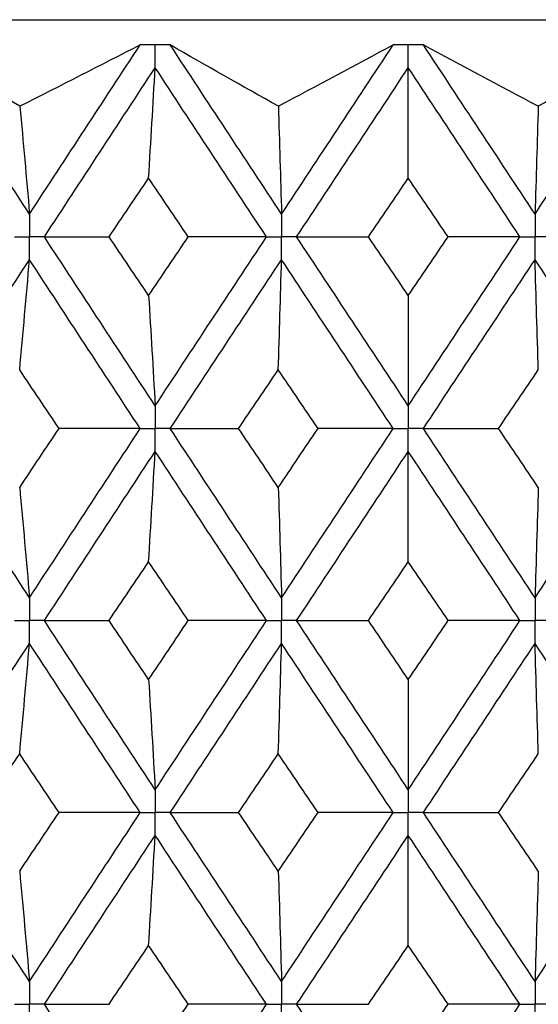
# Paper-space layout '_Front' of a CAD drawing. Header units: millimetres. Extents: x -25 to 25, y -1 to 320.
# Tile 46 of 52: x -3 to 1, y 52 to 60. Entities that reach past the tile are written whole.
import ezdxf

# ---------------------------------------------------------------- set-up
doc = ezdxf.new("R2010")
doc.units = ezdxf.units.MM

psp = doc.layouts.new('_Front')

# ---------------------------------------------------------------- linework, layer by layer
at = {"color": 7, "linetype": 'Continuous', "lineweight": 25}
for p, q in [((-19.05, 60.05), (19.05, 60.05)), ((-1.8929, 59.8498), (-1.8931, 59.8498)), ((0.12, 59.8498), (0.1197, 59.8498))]:
    psp.add_line(p, q, dxfattribs=at)
for points in [[(-3.0877, 59.3619), (-3.3579, 59.5249), (-3.6237, 59.6876), (-3.8849, 59.8498)], [(-3.0114, 58.5056), (-3.3036, 58.9532), (-3.595, 59.4015), (-3.8849, 59.8498)], [(-2.1314, 59.8498), (-2.4478, 59.6876), (-2.7665, 59.5249), (-3.0877, 59.3619)], [(-3.0114, 58.5056), (-2.7192, 58.9532), (-2.4257, 59.4015), (-2.1314, 59.8498)], [(-1.0075, 58.5056), (-1.303, 58.9532), (-1.5982, 59.4015), (-1.8929, 59.8498)], [(-1.033, 59.3619), (-1.3235, 59.5249), (-1.6101, 59.6876), (-1.8929, 59.8498)], [(-0.12, 59.8498), (-0.4211, 59.6876), (-0.7255, 59.5249), (-1.033, 59.3619)], [(-1.0075, 58.5056), (-0.712, 58.9532), (-0.416, 59.4015), (-0.12, 59.8498)], [(1.0075, 58.5056), (0.712, 58.9532), (0.416, 59.4015), (0.12, 59.8498)], [(1.033, 59.3619), (0.7255, 59.5249), (0.4211, 59.6876), (0.12, 59.8498)], [(1.0075, 58.5056), (1.303, 58.9532), (1.5982, 59.4015), (1.8929, 59.8498)], [(1.8929, 59.8498), (1.6101, 59.6876), (1.3235, 59.5249), (1.033, 59.3619)], [(-2.8929, 58.3243), (-2.6004, 58.7718), (-2.3067, 59.2201), (-2.0122, 59.6685)], [(-2.0644, 58.7914), (-2.0467, 59.0819), (-2.0293, 59.3743), (-2.0122, 59.6685)], [(-1.1272, 58.3243), (-1.4226, 58.7718), (-1.7177, 59.2201), (-2.0122, 59.6685)], [(-0.8877, 58.3243), (-0.5922, 58.7718), (-0.2961, 59.2201), (0, 59.6685)], [(0, 58.7914), (0, 59.0819), (0, 59.3743), (0, 59.6685)], [(0.8877, 58.3243), (0.5922, 58.7718), (0.2961, 59.2201), (0, 59.6685)], [(-3.0877, 59.3619), (-3.0618, 59.0783), (-3.0363, 58.7928), (-3.0114, 58.5056)], [(-1.033, 59.3619), (-1.0243, 59.0783), (-1.0158, 58.7928), (-1.0075, 58.5056)], [(1.033, 59.3619), (1.0243, 59.0783), (1.0158, 58.7928), (1.0075, 58.5056)], [(-2.379, 58.3244), (-2.2743, 58.48), (-2.1694, 58.6357), (-2.0644, 58.7914)], [(-1.7493, 58.3244), (-1.8544, 58.48), (-1.9595, 58.6357), (-2.0644, 58.7914)], [(-0.3166, 58.3244), (-0.2111, 58.48), (-0.1055, 58.6357), (0, 58.7914)], [(0.3166, 58.3244), (0.2111, 58.48), (0.1055, 58.6357), (0, 58.7914)], [(-2.8929, 58.3243), (-2.7233, 58.3243), (-2.5519, 58.3243), (-2.379, 58.3244)], [(-2.0122, 56.9821), (-2.3067, 57.43), (-2.6002, 57.8765), (-2.8929, 58.3243)], [(-2.0644, 57.8582), (-2.1694, 58.0136), (-2.2742, 58.1689), (-2.379, 58.3244)], [(-2.0644, 57.8582), (-1.9595, 58.0136), (-1.8545, 58.1689), (-1.7493, 58.3244)], [(-2.0122, 56.9821), (-1.7177, 57.43), (-1.4228, 57.8765), (-1.1272, 58.3243)], [(-1.1272, 58.3243), (-1.3333, 58.3243), (-1.5407, 58.3243), (-1.7493, 58.3244)], [(-0.8877, 58.3243), (-0.6988, 58.3243), (-0.5084, 58.3243), (-0.3166, 58.3244)], [(0, 56.9821), (-0.2961, 57.43), (-0.592, 57.8765), (-0.8877, 58.3243)], [(0, 57.8582), (-0.1055, 58.0136), (-0.211, 58.1689), (-0.3166, 58.3244)], [(0, 57.8582), (0.1055, 58.0136), (0.211, 58.1689), (0.3166, 58.3244)], [(0, 56.9821), (0.2961, 57.43), (0.592, 57.8765), (0.8877, 58.3243)], [(0.8877, 58.3243), (0.6988, 58.3243), (0.5084, 58.3243), (0.3166, 58.3244)], [(-3.885, 56.8008), (-3.5949, 57.2488), (-3.3038, 57.6953), (-3.0114, 58.143)], [(-3.0896, 57.2671), (-3.063, 57.5572), (-3.0369, 57.8491), (-3.0114, 58.143)], [(-2.1314, 56.8008), (-2.4257, 57.2488), (-2.719, 57.6953), (-3.0114, 58.143)], [(-1.8929, 56.8008), (-1.5982, 57.2488), (-1.3032, 57.6953), (-1.0075, 58.143)], [(-1.0336, 57.2671), (-1.0247, 57.5572), (-1.016, 57.8491), (-1.0075, 58.143)], [(-0.1199, 56.8008), (-0.416, 57.2488), (-0.7118, 57.6953), (-1.0075, 58.143)], [(0.1199, 56.8008), (0.416, 57.2488), (0.7118, 57.6953), (1.0075, 58.143)], [(1.0336, 57.2671), (1.0247, 57.5572), (1.016, 57.8491), (1.0075, 58.143)], [(1.8929, 56.8008), (1.5982, 57.2488), (1.3032, 57.6953), (1.0075, 58.143)], [(-2.0644, 57.8582), (-2.0467, 57.5681), (-2.0293, 57.2761), (-2.0122, 56.9821)], [(0, 57.8582), (0, 57.5681), (0, 57.2761), (0, 56.9821)], [(-2.7764, 56.8007), (-2.881, 56.9563), (-2.9854, 57.1118), (-3.0896, 57.2671)], [(-1.3497, 56.8007), (-1.2444, 56.9563), (-1.139, 57.1118), (-1.0336, 57.2671)], [(-0.7173, 56.8007), (-0.8228, 56.9563), (-0.9283, 57.1118), (-1.0336, 57.2671)], [(0.7173, 56.8007), (0.8228, 56.9563), (0.9283, 57.1118), (1.0336, 57.2671)], [(-3.0114, 55.4563), (-3.3038, 55.9046), (-3.5952, 56.353), (-3.885, 56.8008)], [(-3.0896, 56.3335), (-2.9853, 56.4892), (-2.8809, 56.645), (-2.7764, 56.8007)], [(-3.0114, 55.4563), (-2.719, 55.9046), (-2.4255, 56.353), (-2.1314, 56.8008)], [(-2.1314, 56.8008), (-2.3452, 56.8008), (-2.5602, 56.8007), (-2.7764, 56.8007)], [(-1.8929, 56.8008), (-1.7134, 56.8008), (-1.5323, 56.8007), (-1.3497, 56.8007)], [(-1.0075, 55.4563), (-1.3031, 55.9046), (-1.5984, 56.353), (-1.8929, 56.8008)], [(-1.0336, 56.3335), (-1.1391, 56.4892), (-1.2444, 56.645), (-1.3497, 56.8007)], [(-1.0336, 56.3335), (-0.9282, 56.4892), (-0.8228, 56.645), (-0.7173, 56.8007)], [(-1.0075, 55.4563), (-0.7118, 55.9046), (-0.4158, 56.353), (-0.1199, 56.8008)], [(-0.1199, 56.8008), (-0.3176, 56.8008), (-0.5168, 56.8007), (-0.7173, 56.8007)], [(0.1199, 56.8008), (0.3176, 56.8008), (0.5168, 56.8007), (0.7173, 56.8007)], [(1.0075, 55.4563), (0.7118, 55.9046), (0.4158, 56.353), (0.1199, 56.8008)], [(1.0336, 56.3335), (0.9282, 56.4892), (0.8228, 56.645), (0.7173, 56.8007)], [(1.0075, 55.4563), (1.3031, 55.9046), (1.5984, 56.353), (1.8929, 56.8008)], [(-2.893, 55.2748), (-2.6003, 55.7232), (-2.3065, 56.1716), (-2.0122, 56.6194)], [(-2.0644, 55.7425), (-2.0467, 56.033), (-2.0293, 56.3253), (-2.0122, 56.6194)], [(-1.1271, 55.2748), (-1.4227, 55.7232), (-1.7179, 56.1716), (-2.0122, 56.6194)], [(-0.8878, 55.2748), (-0.592, 55.7232), (-0.2959, 56.1716), (0, 56.6194)], [(0, 55.7425), (0, 56.033), (0, 56.3253), (0, 56.6194)], [(0.8878, 55.2748), (0.592, 55.7232), (0.2959, 56.1716), (0, 56.6194)], [(-3.0896, 56.3335), (-3.063, 56.0429), (-3.0369, 55.7505), (-3.0114, 55.4563)], [(-1.0336, 56.3335), (-1.0247, 56.0429), (-1.016, 55.7505), (-1.0075, 55.4563)], [(1.0336, 56.3335), (1.0247, 56.0429), (1.016, 55.7505), (1.0075, 55.4563)], [(-2.3793, 55.2748), (-2.2744, 55.4307), (-2.1695, 55.5866), (-2.0644, 55.7425)], [(-1.7491, 55.2748), (-1.8543, 55.4307), (-1.9594, 55.5866), (-2.0644, 55.7425)], [(-0.3169, 55.2748), (-0.2112, 55.4307), (-0.1056, 55.5866), (0, 55.7425)], [(0.3169, 55.2748), (0.2112, 55.4307), (0.1056, 55.5866), (0, 55.7425)], [(-2.893, 55.2748), (-2.7234, 55.2748), (-2.5521, 55.2748), (-2.3793, 55.2748)], [(-2.0122, 53.9307), (-2.3065, 54.3781), (-2.6002, 54.8264), (-2.893, 55.2748)], [(-2.0644, 54.8073), (-2.1695, 54.9631), (-2.2744, 55.1189), (-2.3793, 55.2748)], [(-2.0644, 54.8073), (-1.9594, 54.9631), (-1.8543, 55.1189), (-1.7491, 55.2748)], [(-2.0122, 53.9307), (-1.7179, 54.3781), (-1.4227, 54.8264), (-1.1271, 55.2748)], [(-1.1271, 55.2748), (-1.3331, 55.2748), (-1.5405, 55.2748), (-1.7491, 55.2748)], [(-0.8878, 55.2748), (-0.699, 55.2748), (-0.5086, 55.2748), (-0.3169, 55.2748)], [(0, 53.9307), (-0.2959, 54.3781), (-0.592, 54.8264), (-0.8878, 55.2748)], [(0, 54.8073), (-0.1056, 54.9631), (-0.2112, 55.1189), (-0.3169, 55.2748)], [(0, 54.8073), (0.1056, 54.9631), (0.2112, 55.1189), (0.3169, 55.2748)], [(0, 53.9307), (0.2959, 54.3781), (0.592, 54.8264), (0.8878, 55.2748)], [(0.8878, 55.2748), (0.699, 55.2748), (0.5086, 55.2748), (0.3169, 55.2748)], [(-3.885, 53.7494), (-3.5952, 54.1967), (-3.3039, 54.6449), (-3.0114, 55.0933)], [(-3.0896, 54.2163), (-3.063, 54.5067), (-3.0369, 54.7991), (-3.0114, 55.0933)], [(-2.1314, 53.7494), (-2.4254, 54.1967), (-2.7189, 54.6449), (-3.0114, 55.0933)], [(-1.8929, 53.7494), (-1.5985, 54.1967), (-1.3032, 54.6449), (-1.0075, 55.0933)], [(-1.0336, 54.2163), (-1.0247, 54.5067), (-1.016, 54.7991), (-1.0075, 55.0933)], [(-0.1199, 53.7494), (-0.4158, 54.1967), (-0.7118, 54.6449), (-1.0075, 55.0933)], [(0.1199, 53.7494), (0.4158, 54.1967), (0.7118, 54.6449), (1.0075, 55.0933)], [(1.0336, 54.2163), (1.0247, 54.5067), (1.016, 54.7991), (1.0075, 55.0933)], [(1.8929, 53.7494), (1.5985, 54.1967), (1.3032, 54.6449), (1.0075, 55.0933)], [(-2.0644, 54.8073), (-2.0467, 54.5169), (-2.0293, 54.2247), (-2.0122, 53.9307)], [(0, 54.8073), (0, 54.5169), (0, 54.2247), (0, 53.9307)], [(-3.4018, 53.7495), (-3.2979, 53.905), (-3.1938, 54.0606), (-3.0896, 54.2163)], [(-2.7766, 53.7495), (-2.881, 53.905), (-2.9854, 54.0606), (-3.0896, 54.2163)], [(-1.3495, 53.7495), (-1.2443, 53.905), (-1.139, 54.0606), (-1.0336, 54.2163)], [(-0.7175, 53.7495), (-0.8229, 53.905), (-0.9283, 54.0606), (-1.0336, 54.2163)], [(0.7175, 53.7495), (0.8229, 53.905), (0.9283, 54.0606), (1.0336, 54.2163)], [(-3.0114, 52.4071), (-3.3039, 52.8553), (-3.5951, 53.302), (-3.885, 53.7494)], [(-3.0896, 53.2835), (-2.9854, 53.439), (-2.8811, 53.5942), (-2.7766, 53.7495)], [(-3.0114, 52.4071), (-2.7189, 52.8553), (-2.4256, 53.302), (-2.1314, 53.7494)], [(-2.1314, 53.7494), (-2.3453, 53.7494), (-2.5604, 53.7495), (-2.7766, 53.7495)], [(-1.8929, 53.7494), (-1.7133, 53.7494), (-1.5322, 53.7495), (-1.3495, 53.7495)], [(-1.0075, 52.4071), (-1.3032, 52.8553), (-1.5983, 53.302), (-1.8929, 53.7494)], [(-1.0336, 53.2835), (-1.139, 53.439), (-1.2443, 53.5942), (-1.3495, 53.7495)], [(-1.0336, 53.2835), (-0.9283, 53.439), (-0.8229, 53.5942), (-0.7175, 53.7495)], [(-1.0075, 52.4071), (-0.7117, 52.8553), (-0.4159, 53.302), (-0.1199, 53.7494)], [(-0.1199, 53.7494), (-0.3177, 53.7494), (-0.5169, 53.7495), (-0.7175, 53.7495)], [(0.1199, 53.7494), (0.3177, 53.7494), (0.5169, 53.7495), (0.7175, 53.7495)], [(1.0075, 52.4071), (0.7117, 52.8553), (0.4159, 53.302), (0.1199, 53.7494)], [(1.0336, 53.2835), (0.9283, 53.439), (0.8229, 53.5942), (0.7175, 53.7495)], [(1.0075, 52.4071), (1.3032, 52.8553), (1.5983, 53.302), (1.8929, 53.7494)], [(-2.8929, 52.2258), (-2.6001, 52.674), (-2.3066, 53.1208), (-2.0122, 53.5682)], [(-2.0644, 52.6924), (-2.0467, 52.9825), (-2.0293, 53.2744), (-2.0122, 53.5682)], [(-1.1272, 52.2258), (-1.4228, 52.674), (-1.7178, 53.1208), (-2.0122, 53.5682)], [(-0.8878, 52.2258), (-0.5919, 52.674), (-0.296, 53.1208), (0, 53.5682)], [(0, 52.6924), (0, 52.9825), (0, 53.2744), (0, 53.5682)], [(0.8878, 52.2258), (0.5919, 52.674), (0.296, 53.1208), (0, 53.5682)], [(-3.0896, 53.2835), (-3.063, 52.9933), (-3.0369, 52.7012), (-3.0114, 52.4071)], [(-1.0336, 53.2835), (-1.0247, 52.9933), (-1.016, 52.7012), (-1.0075, 52.4071)], [(1.0336, 53.2835), (1.0247, 52.9933), (1.016, 52.7012), (1.0075, 52.4071)], [(-2.3791, 52.2257), (-2.2743, 52.3814), (-2.1694, 52.537), (-2.0644, 52.6924)], [(-1.7492, 52.2257), (-1.8544, 52.3814), (-1.9595, 52.537), (-2.0644, 52.6924)], [(-0.3167, 52.2257), (-0.2111, 52.3814), (-0.1055, 52.537), (0, 52.6924)], [(0.3167, 52.2257), (0.2111, 52.3814), (0.1055, 52.537), (0, 52.6924)], [(-2.0122, 50.8811), (-2.3066, 51.3294), (-2.6004, 51.7778), (-2.8929, 52.2258)], [(-2.8929, 52.2258), (-2.7233, 52.2258), (-2.552, 52.2257), (-2.3791, 52.2257)], [(-2.0644, 51.7583), (-1.9594, 51.9141), (-1.8543, 52.0699), (-1.7492, 52.2257)], [(-2.0122, 50.8811), (-1.7178, 51.3294), (-1.4226, 51.7778), (-1.1272, 52.2258)], [(-1.1272, 52.2258), (-1.3332, 52.2258), (-1.5406, 52.2257), (-1.7492, 52.2257)], [(0, 50.8811), (-0.296, 51.3294), (-0.5921, 51.7778), (-0.8878, 52.2258)], [(-0.8878, 52.2258), (-0.6989, 52.2258), (-0.5085, 52.2257), (-0.3167, 52.2257)], [(0, 50.8811), (0.296, 51.3294), (0.5921, 51.7778), (0.8878, 52.2258)], [(0, 51.7583), (0.1056, 51.9141), (0.2112, 52.0699), (0.3167, 52.2257)], [(0.8878, 52.2258), (0.6989, 52.2258), (0.5085, 52.2257), (0.3167, 52.2257)]]:
    psp.add_open_spline(points, degree=3, dxfattribs=at)
for points, knots in [([(-2.0122, 59.85), (-2.0288, 59.85), (-2.0455, 59.85), (-2.0621, 59.85), (-2.0852, 59.8499), (-2.1083, 59.8499), (-2.1314, 59.8498)], [0.0001197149, 0.0001197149, 0.0001197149, 0.0001197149, 0.0001699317, 0.0001699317, 0.0001699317, 0.0002396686, 0.0002396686, 0.0002396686, 0.0002396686]), ([(-1.8931, 59.8498), (-1.9263, 59.8499), (-1.9595, 59.85), (-1.9928, 59.85), (-1.9992, 59.85), (-2.0057, 59.85), (-2.0122, 59.85)], [0, 0, 0, 0, 0.0001001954, 0.0001001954, 0.0001001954, 0.0001197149, 0.0001197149, 0.0001197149, 0.0001197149]), ([(-2.0122, 59.6685), (-2.0122, 59.7175), (-2.0122, 59.7664), (-2.0122, 59.8153), (-2.0122, 59.8269), (-2.0122, 59.8384), (-2.0122, 59.85)], [0, 0, 0, 0, 0.0001467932, 0.0001467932, 0.0001467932, 0.0001814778, 0.0001814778, 0.0001814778, 0.0001814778]), ([(0, 59.85), (-0.0167, 59.85), (-0.0335, 59.85), (-0.0502, 59.85), (-0.0735, 59.8499), (-0.0967, 59.8499), (-0.12, 59.8498)], [0.0001197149, 0.0001197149, 0.0001197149, 0.0001197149, 0.0001699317, 0.0001699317, 0.0001699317, 0.0002396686, 0.0002396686, 0.0002396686, 0.0002396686]), ([(0.1197, 59.8498), (0.0863, 59.8499), (0.0529, 59.85), (0.0195, 59.85), (0.013, 59.85), (0.0065, 59.85), (0, 59.85)], [0, 0, 0, 0, 0.0001001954, 0.0001001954, 0.0001001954, 0.0001197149, 0.0001197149, 0.0001197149, 0.0001197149]), ([(0, 59.6685), (0, 59.7175), (0, 59.7664), (0, 59.8153), (0, 59.8269), (0, 59.8384), (0, 59.85)], [0, 0, 0, 0, 0.0001467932, 0.0001467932, 0.0001467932, 0.0001814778, 0.0001814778, 0.0001814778, 0.0001814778]), ([(-3.0114, 58.5056), (-3.0114, 58.4567), (-3.0114, 58.4078), (-3.0114, 58.3589), (-3.0114, 58.3474), (-3.0114, 58.3358), (-3.0114, 58.3243)], [0, 0, 0, 0, 0.0001466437, 0.0001466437, 0.0001466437, 0.000181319, 0.000181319, 0.000181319, 0.000181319]), ([(-1.0075, 58.5056), (-1.0075, 58.4567), (-1.0075, 58.4078), (-1.0075, 58.3589), (-1.0075, 58.3474), (-1.0075, 58.3358), (-1.0075, 58.3243)], [0, 0, 0, 0, 0.0001466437, 0.0001466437, 0.0001466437, 0.000181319, 0.000181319, 0.000181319, 0.000181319]), ([(1.0075, 58.5056), (1.0075, 58.4567), (1.0075, 58.4078), (1.0075, 58.3589), (1.0075, 58.3474), (1.0075, 58.3358), (1.0075, 58.3243)], [0, 0, 0, 0, 0.0001466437, 0.0001466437, 0.0001466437, 0.000181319, 0.000181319, 0.000181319, 0.000181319]), ([(-3.1297, 58.3243), (-3.1017, 58.3243), (-3.0737, 58.3243), (-3.0456, 58.3243), (-3.0342, 58.3243), (-3.0228, 58.3243), (-3.0114, 58.3243)], [0, 0, 0, 0, 0.0000852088, 0.0000852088, 0.0000852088, 0.0001198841, 0.0001198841, 0.0001198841, 0.0001198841]), ([(-3.0114, 58.143), (-3.0114, 58.1919), (-3.0114, 58.2407), (-3.0114, 58.2896), (-3.0114, 58.3012), (-3.0114, 58.3127), (-3.0114, 58.3243)], [0, 0, 0, 0, 0.000146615, 0.000146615, 0.000146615, 0.0001812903, 0.0001812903, 0.0001812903, 0.0001812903]), ([(-2.8929, 58.3243), (-2.921, 58.3243), (-2.9491, 58.3243), (-2.9771, 58.3243), (-2.9885, 58.3243), (-2.9999, 58.3243), (-3.0114, 58.3243)], [0, 0, 0, 0, 0.0000852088, 0.0000852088, 0.0000852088, 0.0001198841, 0.0001198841, 0.0001198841, 0.0001198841]), ([(-1.1272, 58.3243), (-1.0988, 58.3243), (-1.0705, 58.3243), (-1.0421, 58.3243), (-1.0306, 58.3243), (-1.019, 58.3243), (-1.0075, 58.3243)], [0, 0, 0, 0, 0.0000852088, 0.0000852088, 0.0000852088, 0.0001198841, 0.0001198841, 0.0001198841, 0.0001198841]), ([(-0.8877, 58.3243), (-0.9161, 58.3243), (-0.9445, 58.3243), (-0.9728, 58.3243), (-0.9844, 58.3243), (-0.9959, 58.3243), (-1.0075, 58.3243)], [0, 0, 0, 0, 0.0000852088, 0.0000852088, 0.0000852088, 0.0001198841, 0.0001198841, 0.0001198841, 0.0001198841]), ([(-1.0075, 58.143), (-1.0075, 58.1919), (-1.0075, 58.2407), (-1.0075, 58.2896), (-1.0075, 58.3012), (-1.0075, 58.3127), (-1.0075, 58.3243)], [0, 0, 0, 0, 0.000146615, 0.000146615, 0.000146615, 0.0001812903, 0.0001812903, 0.0001812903, 0.0001812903]), ([(0.8877, 58.3243), (0.9161, 58.3243), (0.9445, 58.3243), (0.9728, 58.3243), (0.9844, 58.3243), (0.9959, 58.3243), (1.0075, 58.3243)], [0, 0, 0, 0, 0.0000852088, 0.0000852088, 0.0000852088, 0.0001198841, 0.0001198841, 0.0001198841, 0.0001198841]), ([(1.0075, 58.143), (1.0075, 58.1919), (1.0075, 58.2407), (1.0075, 58.2896), (1.0075, 58.3012), (1.0075, 58.3127), (1.0075, 58.3243)], [0, 0, 0, 0, 0.000146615, 0.000146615, 0.000146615, 0.0001812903, 0.0001812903, 0.0001812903, 0.0001812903]), ([(1.1272, 58.3243), (1.0988, 58.3243), (1.0705, 58.3243), (1.0421, 58.3243), (1.0306, 58.3243), (1.019, 58.3243), (1.0075, 58.3243)], [0, 0, 0, 0, 0.0000852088, 0.0000852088, 0.0000852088, 0.0001198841, 0.0001198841, 0.0001198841, 0.0001198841]), ([(-2.0122, 56.9821), (-2.0122, 56.9332), (-2.0122, 56.8843), (-2.0122, 56.8355), (-2.0122, 56.8239), (-2.0122, 56.8123), (-2.0122, 56.8008)], [0, 0, 0, 0, 0.0001466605, 0.0001466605, 0.0001466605, 0.0001813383, 0.0001813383, 0.0001813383, 0.0001813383]), ([(0, 56.9821), (0, 56.9332), (0, 56.8843), (0, 56.8355), (0, 56.8239), (0, 56.8123), (0, 56.8008)], [0, 0, 0, 0, 0.0001466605, 0.0001466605, 0.0001466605, 0.0001813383, 0.0001813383, 0.0001813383, 0.0001813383]), ([(-2.1314, 56.8008), (-2.1031, 56.8008), (-2.0749, 56.8008), (-2.0467, 56.8008), (-2.0352, 56.8008), (-2.0237, 56.8008), (-2.0122, 56.8008)], [0, 0, 0, 0, 0.0000851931, 0.0000851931, 0.0000851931, 0.0001198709, 0.0001198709, 0.0001198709, 0.0001198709]), ([(-1.8929, 56.8008), (-1.9212, 56.8008), (-1.9494, 56.8008), (-1.9777, 56.8008), (-1.9892, 56.8008), (-2.0007, 56.8008), (-2.0122, 56.8008)], [0, 0, 0, 0, 0.0000851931, 0.0000851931, 0.0000851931, 0.0001198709, 0.0001198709, 0.0001198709, 0.0001198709]), ([(-2.0122, 56.6194), (-2.0122, 56.6683), (-2.0122, 56.7172), (-2.0122, 56.7661), (-2.0122, 56.7777), (-2.0122, 56.7892), (-2.0122, 56.8008)], [0, 0, 0, 0, 0.0001466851, 0.0001466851, 0.0001466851, 0.0001813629, 0.0001813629, 0.0001813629, 0.0001813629]), ([(-0.1199, 56.8008), (-0.0915, 56.8008), (-0.0631, 56.8008), (-0.0347, 56.8008), (-0.0231, 56.8008), (-0.0116, 56.8008), (0, 56.8008)], [0, 0, 0, 0, 0.0000851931, 0.0000851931, 0.0000851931, 0.0001198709, 0.0001198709, 0.0001198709, 0.0001198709]), ([(0, 56.6194), (0, 56.6683), (0, 56.7172), (0, 56.7661), (0, 56.7777), (0, 56.7892), (0, 56.8008)], [0, 0, 0, 0, 0.0001466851, 0.0001466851, 0.0001466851, 0.0001813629, 0.0001813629, 0.0001813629, 0.0001813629]), ([(0.1199, 56.8008), (0.0915, 56.8008), (0.0631, 56.8008), (0.0347, 56.8008), (0.0231, 56.8008), (0.0116, 56.8008), (0, 56.8008)], [0, 0, 0, 0, 0.0000851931, 0.0000851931, 0.0000851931, 0.0001198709, 0.0001198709, 0.0001198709, 0.0001198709]), ([(-3.0114, 55.4563), (-3.0114, 55.4073), (-3.0114, 55.3584), (-3.0114, 55.3095), (-3.0114, 55.2979), (-3.0114, 55.2864), (-3.0114, 55.2748)], [0, 0, 0, 0, 0.0001467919, 0.0001467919, 0.0001467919, 0.0001814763, 0.0001814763, 0.0001814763, 0.0001814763]), ([(-1.0075, 55.4563), (-1.0075, 55.4073), (-1.0075, 55.3584), (-1.0075, 55.3095), (-1.0075, 55.2979), (-1.0075, 55.2864), (-1.0075, 55.2748)], [0, 0, 0, 0, 0.0001467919, 0.0001467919, 0.0001467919, 0.0001814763, 0.0001814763, 0.0001814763, 0.0001814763]), ([(1.0075, 55.4563), (1.0075, 55.4073), (1.0075, 55.3584), (1.0075, 55.3095), (1.0075, 55.2979), (1.0075, 55.2864), (1.0075, 55.2748)], [0, 0, 0, 0, 0.0001467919, 0.0001467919, 0.0001467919, 0.0001814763, 0.0001814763, 0.0001814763, 0.0001814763]), ([(-3.1297, 55.2748), (-3.1017, 55.2748), (-3.0736, 55.2748), (-3.0456, 55.2748), (-3.0342, 55.2748), (-3.0228, 55.2748), (-3.0114, 55.2748)], [0, 0, 0, 0, 0.0000851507, 0.0000851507, 0.0000851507, 0.0001198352, 0.0001198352, 0.0001198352, 0.0001198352]), ([(-2.893, 55.2748), (-2.921, 55.2748), (-2.9491, 55.2748), (-2.9771, 55.2748), (-2.9885, 55.2748), (-2.9999, 55.2748), (-3.0114, 55.2748)], [0, 0, 0, 0, 0.0000851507, 0.0000851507, 0.0000851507, 0.0001198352, 0.0001198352, 0.0001198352, 0.0001198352]), ([(-3.0114, 55.0933), (-3.0114, 55.1423), (-3.0114, 55.1912), (-3.0114, 55.2401), (-3.0114, 55.2517), (-3.0114, 55.2632), (-3.0114, 55.2748)], [0, 0, 0, 0, 0.0001467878, 0.0001467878, 0.0001467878, 0.0001814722, 0.0001814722, 0.0001814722, 0.0001814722]), ([(-1.1271, 55.2748), (-1.0988, 55.2748), (-1.0704, 55.2748), (-1.0421, 55.2748), (-1.0306, 55.2748), (-1.019, 55.2748), (-1.0075, 55.2748)], [0, 0, 0, 0, 0.0000851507, 0.0000851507, 0.0000851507, 0.0001198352, 0.0001198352, 0.0001198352, 0.0001198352]), ([(-0.8878, 55.2748), (-0.9161, 55.2748), (-0.9445, 55.2748), (-0.9728, 55.2748), (-0.9844, 55.2748), (-0.9959, 55.2748), (-1.0075, 55.2748)], [0, 0, 0, 0, 0.0000851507, 0.0000851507, 0.0000851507, 0.0001198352, 0.0001198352, 0.0001198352, 0.0001198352]), ([(-1.0075, 55.0933), (-1.0075, 55.1423), (-1.0075, 55.1912), (-1.0075, 55.2401), (-1.0075, 55.2517), (-1.0075, 55.2632), (-1.0075, 55.2748)], [0, 0, 0, 0, 0.0001467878, 0.0001467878, 0.0001467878, 0.0001814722, 0.0001814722, 0.0001814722, 0.0001814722]), ([(0.8878, 55.2748), (0.9161, 55.2748), (0.9445, 55.2748), (0.9728, 55.2748), (0.9844, 55.2748), (0.9959, 55.2748), (1.0075, 55.2748)], [0, 0, 0, 0, 0.0000851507, 0.0000851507, 0.0000851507, 0.0001198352, 0.0001198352, 0.0001198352, 0.0001198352]), ([(1.0075, 55.0933), (1.0075, 55.1423), (1.0075, 55.1912), (1.0075, 55.2401), (1.0075, 55.2517), (1.0075, 55.2632), (1.0075, 55.2748)], [0, 0, 0, 0, 0.0001467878, 0.0001467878, 0.0001467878, 0.0001814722, 0.0001814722, 0.0001814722, 0.0001814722]), ([(1.1271, 55.2748), (1.0988, 55.2748), (1.0704, 55.2748), (1.0421, 55.2748), (1.0306, 55.2748), (1.019, 55.2748), (1.0075, 55.2748)], [0, 0, 0, 0, 0.0000851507, 0.0000851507, 0.0000851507, 0.0001198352, 0.0001198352, 0.0001198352, 0.0001198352]), ([(-2.0122, 53.9307), (-2.0122, 53.8818), (-2.0122, 53.833), (-2.0122, 53.7841), (-2.0122, 53.7725), (-2.0122, 53.761), (-2.0122, 53.7494)], [0, 0, 0, 0, 0.0001465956, 0.0001465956, 0.0001465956, 0.0001812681, 0.0001812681, 0.0001812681, 0.0001812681]), ([(0, 53.9307), (0, 53.8818), (0, 53.833), (0, 53.7841), (0, 53.7725), (0, 53.761), (0, 53.7494)], [0, 0, 0, 0, 0.0001465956, 0.0001465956, 0.0001465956, 0.0001812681, 0.0001812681, 0.0001812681, 0.0001812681]), ([(-2.1314, 53.7494), (-2.1032, 53.7494), (-2.0749, 53.7494), (-2.0467, 53.7494), (-2.0352, 53.7494), (-2.0237, 53.7494), (-2.0122, 53.7494)], [0, 0, 0, 0, 0.000085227, 0.000085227, 0.000085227, 0.0001198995, 0.0001198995, 0.0001198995, 0.0001198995]), ([(-2.0122, 53.5682), (-2.0122, 53.617), (-2.0122, 53.6659), (-2.0122, 53.7147), (-2.0122, 53.7263), (-2.0122, 53.7379), (-2.0122, 53.7494)], [0, 0, 0, 0, 0.0001465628, 0.0001465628, 0.0001465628, 0.0001812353, 0.0001812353, 0.0001812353, 0.0001812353]), ([(-1.8929, 53.7494), (-1.9212, 53.7494), (-1.9494, 53.7494), (-1.9777, 53.7494), (-1.9892, 53.7494), (-2.0007, 53.7494), (-2.0122, 53.7494)], [0, 0, 0, 0, 0.000085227, 0.000085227, 0.000085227, 0.0001198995, 0.0001198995, 0.0001198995, 0.0001198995]), ([(-0.1199, 53.7494), (-0.0915, 53.7494), (-0.0631, 53.7494), (-0.0347, 53.7494), (-0.0231, 53.7494), (-0.0116, 53.7494), (0, 53.7494)], [0, 0, 0, 0, 0.000085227, 0.000085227, 0.000085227, 0.0001198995, 0.0001198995, 0.0001198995, 0.0001198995]), ([(0.1199, 53.7494), (0.0915, 53.7494), (0.0631, 53.7494), (0.0347, 53.7494), (0.0231, 53.7494), (0.0116, 53.7494), (0, 53.7494)], [0, 0, 0, 0, 0.000085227, 0.000085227, 0.000085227, 0.0001198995, 0.0001198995, 0.0001198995, 0.0001198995]), ([(0, 53.5682), (0, 53.617), (0, 53.6659), (0, 53.7147), (0, 53.7263), (0, 53.7379), (0, 53.7494)], [0, 0, 0, 0, 0.0001465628, 0.0001465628, 0.0001465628, 0.0001812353, 0.0001812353, 0.0001812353, 0.0001812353]), ([(-3.0114, 52.4071), (-3.0114, 52.3582), (-3.0114, 52.3093), (-3.0114, 52.2604), (-3.0114, 52.2489), (-3.0114, 52.2373), (-3.0114, 52.2258)], [0, 0, 0, 0, 0.0001466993, 0.0001466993, 0.0001466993, 0.0001813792, 0.0001813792, 0.0001813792, 0.0001813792]), ([(-1.0075, 52.4071), (-1.0075, 52.3582), (-1.0075, 52.3093), (-1.0075, 52.2604), (-1.0075, 52.2489), (-1.0075, 52.2373), (-1.0075, 52.2258)], [0, 0, 0, 0, 0.0001466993, 0.0001466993, 0.0001466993, 0.0001813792, 0.0001813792, 0.0001813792, 0.0001813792]), ([(1.0075, 52.4071), (1.0075, 52.3582), (1.0075, 52.3093), (1.0075, 52.2604), (1.0075, 52.2489), (1.0075, 52.2373), (1.0075, 52.2258)], [0, 0, 0, 0, 0.0001466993, 0.0001466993, 0.0001466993, 0.0001813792, 0.0001813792, 0.0001813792, 0.0001813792]), ([(-3.1297, 52.2258), (-3.1017, 52.2258), (-3.0737, 52.2258), (-3.0456, 52.2258), (-3.0342, 52.2258), (-3.0228, 52.2258), (-3.0114, 52.2258)], [0, 0, 0, 0, 0.0000851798, 0.0000851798, 0.0000851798, 0.0001198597, 0.0001198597, 0.0001198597, 0.0001198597]), ([(-3.0114, 52.0444), (-3.0114, 52.0933), (-3.0114, 52.1422), (-3.0114, 52.1911), (-3.0114, 52.2026), (-3.0114, 52.2142), (-3.0114, 52.2258)], [0, 0, 0, 0, 0.0001467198, 0.0001467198, 0.0001467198, 0.0001813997, 0.0001813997, 0.0001813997, 0.0001813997]), ([(-2.8929, 52.2258), (-2.921, 52.2258), (-2.9491, 52.2258), (-2.9771, 52.2258), (-2.9885, 52.2258), (-2.9999, 52.2258), (-3.0114, 52.2258)], [0, 0, 0, 0, 0.0000851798, 0.0000851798, 0.0000851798, 0.0001198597, 0.0001198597, 0.0001198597, 0.0001198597]), ([(-1.1272, 52.2258), (-1.0988, 52.2258), (-1.0705, 52.2258), (-1.0421, 52.2258), (-1.0306, 52.2258), (-1.019, 52.2258), (-1.0075, 52.2258)], [0, 0, 0, 0, 0.0000851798, 0.0000851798, 0.0000851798, 0.0001198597, 0.0001198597, 0.0001198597, 0.0001198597]), ([(-1.0075, 52.0444), (-1.0075, 52.0933), (-1.0075, 52.1422), (-1.0075, 52.1911), (-1.0075, 52.2026), (-1.0075, 52.2142), (-1.0075, 52.2258)], [0, 0, 0, 0, 0.0001467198, 0.0001467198, 0.0001467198, 0.0001813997, 0.0001813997, 0.0001813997, 0.0001813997]), ([(-0.8878, 52.2258), (-0.9161, 52.2258), (-0.9445, 52.2258), (-0.9728, 52.2258), (-0.9844, 52.2258), (-0.9959, 52.2258), (-1.0075, 52.2258)], [0, 0, 0, 0, 0.0000851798, 0.0000851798, 0.0000851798, 0.0001198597, 0.0001198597, 0.0001198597, 0.0001198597]), ([(0.8878, 52.2258), (0.9161, 52.2258), (0.9445, 52.2258), (0.9728, 52.2258), (0.9844, 52.2258), (0.9959, 52.2258), (1.0075, 52.2258)], [0, 0, 0, 0, 0.0000851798, 0.0000851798, 0.0000851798, 0.0001198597, 0.0001198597, 0.0001198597, 0.0001198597]), ([(1.0075, 52.0444), (1.0075, 52.0933), (1.0075, 52.1422), (1.0075, 52.1911), (1.0075, 52.2026), (1.0075, 52.2142), (1.0075, 52.2258)], [0, 0, 0, 0, 0.0001467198, 0.0001467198, 0.0001467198, 0.0001813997, 0.0001813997, 0.0001813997, 0.0001813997]), ([(1.1272, 52.2258), (1.0988, 52.2258), (1.0705, 52.2258), (1.0421, 52.2258), (1.0306, 52.2258), (1.019, 52.2258), (1.0075, 52.2258)], [0, 0, 0, 0, 0.0000851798, 0.0000851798, 0.0000851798, 0.0001198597, 0.0001198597, 0.0001198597, 0.0001198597])]:
    psp.add_open_spline(points, degree=3, knots=knots, dxfattribs=at)

doc.saveas('drawing.dxf')
